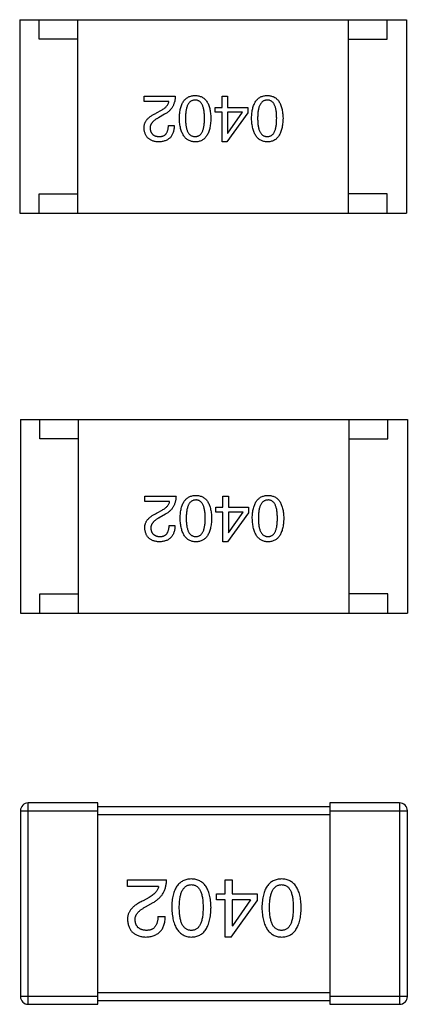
# Model space of a CAD drawing. Header units: millimetres. Extents: x 170 to 326, y 157 to 284.
# Tile 101 of 117: x 282.11 to 283.11, y 261.02 to 263.56. Entities that reach past the tile are written whole.
import ezdxf

# ---------------------------------------------------------------- set-up
doc = ezdxf.new("R2010")
doc.units = ezdxf.units.MM
doc.header["$LTSCALE"] = 30.734
doc.layers.get('0').update_dxf_attribs({"linetype": 'CONTINUOUS'})

msp = doc.modelspace()

# ---------------------------------------------------------------- linework, layer by layer
at = {"linetype": 'Continuous'}
for p, q in [((282.1056, 263.5591), (282.1056, 263.0591)), ((282.1056, 263.5591), (283.1056, 263.5591)), ((282.1556, 263.5091), (282.1556, 263.5591)), ((282.2556, 263.0591), (282.2556, 263.5591)), ((282.9556, 263.0591), (282.9556, 263.5591)), ((283.0556, 263.5091), (283.0556, 263.5591)), ((283.1056, 263.5591), (283.1056, 263.0591)), ((282.2556, 263.5091), (282.1556, 263.5091)), ((282.9556, 263.5091), (283.0556, 263.5091)), ((282.4271, 263.3476), (282.4271, 263.3614)), ((282.4271, 263.3614), (282.5077, 263.3614)), ((282.4913, 263.3476), (282.4271, 263.3476)), ((282.6287, 263.3326), (282.6287, 263.3614)), ((282.6287, 263.3614), (282.6431, 263.3614)), ((282.6431, 263.3614), (282.6431, 263.3326)), ((282.4592, 263.3181), (282.4717, 263.3253)), ((282.4802, 263.3149), (282.4644, 263.3057)), ((282.611, 263.3201), (282.611, 263.3326)), ((282.611, 263.3326), (282.6287, 263.3326)), ((282.6287, 263.3201), (282.611, 263.3201)), ((282.6287, 263.2434), (282.6287, 263.3201)), ((282.6949, 263.3181), (282.6411, 263.2434)), ((282.6431, 263.3326), (282.6949, 263.3326)), ((282.6431, 263.3201), (282.6431, 263.2663)), ((282.6811, 263.3201), (282.6431, 263.3201)), ((282.6437, 263.2663), (282.6811, 263.3201)), ((282.6949, 263.3326), (282.6949, 263.3181)), ((282.49, 263.286), (282.5051, 263.286)), ((282.6431, 263.2663), (282.6437, 263.2663)), ((282.6411, 263.2434), (282.6287, 263.2434)), ((282.1556, 263.0591), (282.1556, 263.1091)), ((282.1556, 263.1091), (282.2556, 263.1091)), ((283.0556, 263.1091), (282.9556, 263.1091)), ((283.0556, 263.0591), (283.0556, 263.1091)), ((282.1056, 263.0591), (283.1056, 263.0591)), ((282.1075, 262.5262), (282.1075, 262.0262)), ((282.1075, 262.5262), (283.1075, 262.5262)), ((282.1575, 262.4762), (282.1575, 262.5262)), ((282.2575, 262.0262), (282.2575, 262.5262)), ((282.9575, 262.0262), (282.9575, 262.5262)), ((283.0575, 262.4762), (283.0575, 262.5262)), ((283.1075, 262.5262), (283.1075, 262.0262)), ((282.2575, 262.4762), (282.1575, 262.4762)), ((282.9575, 262.4762), (283.0575, 262.4762)), ((282.429, 262.3148), (282.429, 262.3285)), ((282.429, 262.3285), (282.5096, 262.3285)), ((282.6306, 262.2997), (282.6306, 262.3285)), ((282.6306, 262.3285), (282.645, 262.3285)), ((282.645, 262.3285), (282.645, 262.2997)), ((282.4932, 262.3148), (282.429, 262.3148)), ((282.6129, 262.2872), (282.6129, 262.2997)), ((282.6129, 262.2997), (282.6306, 262.2997)), ((282.645, 262.2997), (282.6968, 262.2997)), ((282.6968, 262.2997), (282.6968, 262.2853)), ((282.4611, 262.2853), (282.4735, 262.2925)), ((282.4821, 262.282), (282.4663, 262.2728)), ((282.6306, 262.2872), (282.6129, 262.2872)), ((282.6306, 262.2105), (282.6306, 262.2872)), ((282.6968, 262.2853), (282.643, 262.2105)), ((282.645, 262.2872), (282.645, 262.2335)), ((282.683, 262.2872), (282.645, 262.2872)), ((282.6456, 262.2335), (282.683, 262.2872)), ((282.4919, 262.2531), (282.507, 262.2531)), ((282.645, 262.2335), (282.6456, 262.2335)), ((282.643, 262.2105), (282.6306, 262.2105)), ((282.1575, 262.0262), (282.1575, 262.0762)), ((282.1575, 262.0762), (282.2575, 262.0762)), ((283.0575, 262.0762), (282.9575, 262.0762)), ((283.0575, 262.0262), (283.0575, 262.0762)), ((282.1075, 262.0262), (283.1075, 262.0262)), ((282.1275, 261.0162), (282.1275, 261.5362)), ((282.3075, 261.5362), (282.1275, 261.5362)), ((282.3075, 261.0162), (282.3075, 261.5362)), ((282.9075, 261.5362), (282.9075, 261.0162)), ((283.0875, 261.5362), (282.9075, 261.5362)), ((283.0875, 261.5362), (283.0875, 261.0162)), ((282.1075, 261.5162), (282.1075, 261.0362)), ((282.1075, 261.5162), (282.3075, 261.5162)), ((282.9075, 261.5262), (282.3075, 261.5262)), ((282.3075, 261.5062), (282.9075, 261.5062)), ((282.9075, 261.5162), (283.1075, 261.5162)), ((283.1075, 261.0362), (283.1075, 261.5162)), ((282.3843, 261.3203), (282.3843, 261.3375)), ((282.3843, 261.3375), (282.4851, 261.3375)), ((282.6363, 261.3014), (282.6363, 261.3375)), ((282.6363, 261.3375), (282.6544, 261.3375)), ((282.6544, 261.3375), (282.6544, 261.3014)), ((282.4647, 261.3203), (282.3843, 261.3203)), ((282.4401, 261.2924), (282.4245, 261.2834)), ((282.431, 261.2678), (282.4507, 261.2793)), ((282.6142, 261.2858), (282.6142, 261.3014)), ((282.6142, 261.3014), (282.6363, 261.3014)), ((282.6363, 261.2858), (282.6142, 261.2858)), ((282.6363, 261.1899), (282.6363, 261.2858)), ((282.6519, 261.1899), (282.7191, 261.2834)), ((282.6544, 261.3014), (282.7191, 261.3014)), ((282.6544, 261.2858), (282.6544, 261.2186)), ((282.7019, 261.2858), (282.6544, 261.2858)), ((282.7019, 261.2858), (282.6552, 261.2186)), ((282.7191, 261.3014), (282.7191, 261.2834)), ((282.463, 261.2432), (282.4819, 261.2432)), ((282.6544, 261.2186), (282.6552, 261.2186)), ((282.6519, 261.1899), (282.6363, 261.1899)), ((282.3075, 261.0362), (282.1075, 261.0362)), ((282.9075, 261.0462), (282.3075, 261.0462)), ((282.3075, 261.0262), (282.9075, 261.0262)), ((283.1075, 261.0362), (282.9075, 261.0362)), ((282.1275, 261.0162), (282.3075, 261.0162)), ((282.9075, 261.0162), (283.0875, 261.0162))]:
    msp.add_line(p, q, dxfattribs=at)
for centre, start, end in [((282.1275, 261.5162), 90, 180), ((283.0875, 261.5162), 0, 90), ((282.1275, 261.0362), 180, 270), ((283.0875, 261.0362), 270, 0)]:
    msp.add_arc(centre, 0.02, start, end, dxfattribs=at)
for points, knots in [([(282.5184, 263.3044), (282.5184, 263.3067), (282.5186, 263.3113), (282.5192, 263.3179), (282.5201, 263.3241), (282.5213, 263.3298), (282.5228, 263.3351), (282.5246, 263.34), (282.5267, 263.3443), (282.5291, 263.3483), (282.5318, 263.3518), (282.5348, 263.3548), (282.5381, 263.3574), (282.5417, 263.3595), (282.5456, 263.3612), (282.5498, 263.3624), (282.5543, 263.3632), (282.5574, 263.3633), (282.559, 263.3634)], [0, 0, 0, 0, 0.08769, 0.170218, 0.24749, 0.319818, 0.387758, 0.451391, 0.511445, 0.568185, 0.622681, 0.67526, 0.726746, 0.778428, 0.830764, 0.884397, 0.940866, 1, 1, 1, 1]), ([(282.559, 263.3634), (282.5606, 263.3633), (282.5637, 263.3632), (282.5682, 263.3624), (282.5724, 263.3612), (282.5763, 263.3595), (282.5799, 263.3574), (282.5833, 263.3548), (282.5863, 263.3518), (282.5889, 263.3483), (282.5914, 263.3444), (282.5934, 263.3399), (282.5952, 263.3351), (282.5967, 263.3298), (282.5979, 263.3241), (282.5988, 263.3179), (282.5994, 263.3113), (282.5996, 263.3067), (282.5997, 263.3044)], [0, 0, 0, 0, 0.059135, 0.115606, 0.169241, 0.221578, 0.273261, 0.324749, 0.377329, 0.431642, 0.488541, 0.548597, 0.612232, 0.680174, 0.752504, 0.829777, 0.912307, 1, 1, 1, 1]), ([(282.7049, 263.3044), (282.705, 263.3067), (282.7051, 263.3113), (282.7057, 263.3179), (282.7066, 263.3241), (282.7078, 263.3298), (282.7093, 263.3351), (282.7111, 263.34), (282.7132, 263.3443), (282.7156, 263.3483), (282.7183, 263.3518), (282.7213, 263.3548), (282.7246, 263.3574), (282.7282, 263.3595), (282.7321, 263.3612), (282.7363, 263.3624), (282.7408, 263.3632), (282.7439, 263.3633), (282.7455, 263.3634)], [0, 0, 0, 0, 0.08769, 0.170218, 0.24749, 0.319818, 0.387758, 0.451391, 0.511445, 0.568185, 0.622681, 0.67526, 0.726746, 0.778428, 0.830764, 0.884397, 0.940866, 1, 1, 1, 1]), ([(282.7455, 263.3634), (282.7471, 263.3633), (282.7502, 263.3632), (282.7547, 263.3624), (282.7589, 263.3612), (282.7628, 263.3595), (282.7665, 263.3574), (282.7698, 263.3548), (282.7728, 263.3518), (282.7755, 263.3483), (282.7779, 263.3444), (282.7799, 263.3399), (282.7818, 263.3351), (282.7832, 263.3298), (282.7845, 263.3241), (282.7853, 263.3179), (282.7859, 263.3113), (282.7861, 263.3067), (282.7862, 263.3044)], [0, 0, 0, 0, 0.059135, 0.115606, 0.169241, 0.221578, 0.273261, 0.324749, 0.377329, 0.431642, 0.488541, 0.548597, 0.612232, 0.680174, 0.752504, 0.829777, 0.912307, 1, 1, 1, 1]), ([(282.4717, 263.3253), (282.4731, 263.3262), (282.4758, 263.3277), (282.4795, 263.3303), (282.4827, 263.333), (282.4854, 263.3357), (282.4877, 263.3386), (282.4894, 263.3415), (282.4907, 263.3445), (282.4911, 263.3466), (282.4913, 263.3476)], [0, 0, 0, 0, 0.158292, 0.304606, 0.440272, 0.565336, 0.681745, 0.791834, 0.896966, 1, 1, 1, 1]), ([(282.5077, 263.3614), (282.5077, 263.3601), (282.5076, 263.3575), (282.5072, 263.3537), (282.5066, 263.35), (282.5058, 263.3465), (282.5048, 263.3431), (282.5036, 263.3398), (282.5022, 263.3367), (282.5005, 263.3337), (282.4987, 263.3308), (282.4967, 263.3281), (282.4944, 263.3256), (282.492, 263.3231), (282.4894, 263.3208), (282.4865, 263.3187), (282.4834, 263.3167), (282.4813, 263.3155), (282.4802, 263.3149)], [0, 0, 0, 0, 0.069512, 0.136307, 0.201431, 0.265186, 0.327322, 0.388242, 0.448098, 0.507757, 0.566952, 0.626243, 0.686026, 0.745963, 0.807549, 0.869906, 0.934172, 1, 1, 1, 1]), ([(282.559, 263.3516), (282.558, 263.3515), (282.556, 263.3514), (282.5532, 263.3508), (282.5505, 263.3498), (282.5481, 263.3484), (282.5458, 263.3467), (282.5438, 263.3446), (282.5419, 263.3422), (282.5402, 263.3394), (282.5388, 263.3363), (282.5375, 263.3328), (282.5364, 263.3289), (282.5356, 263.3247), (282.5349, 263.3201), (282.5344, 263.3152), (282.5341, 263.3099), (282.5341, 263.3062), (282.5341, 263.3044)], [0, 0, 0, 0, 0.050879, 0.099377, 0.146973, 0.193618, 0.240619, 0.289461, 0.34047, 0.395283, 0.453059, 0.515633, 0.582666, 0.655287, 0.732971, 0.815933, 0.905166, 1, 1, 1, 1]), ([(282.5833, 263.3044), (282.5833, 263.3063), (282.5832, 263.31), (282.5829, 263.3153), (282.5825, 263.3203), (282.5818, 263.3249), (282.5809, 263.3292), (282.58, 263.3331), (282.5787, 263.3366), (282.5773, 263.3397), (282.5757, 263.3425), (282.5739, 263.3449), (282.5719, 263.347), (282.5697, 263.3486), (282.5673, 263.35), (282.5647, 263.3509), (282.5619, 263.3515), (282.56, 263.3515), (282.559, 263.3516)], [0, 0, 0, 0, 0.096457, 0.187288, 0.27178, 0.350132, 0.423455, 0.491343, 0.554037, 0.612253, 0.666313, 0.717038, 0.764921, 0.811214, 0.856775, 0.902988, 0.950234, 1, 1, 1, 1]), ([(282.7455, 263.3516), (282.7445, 263.3515), (282.7426, 263.3514), (282.7397, 263.3508), (282.737, 263.3498), (282.7346, 263.3484), (282.7323, 263.3467), (282.7303, 263.3446), (282.7284, 263.3422), (282.7268, 263.3394), (282.7253, 263.3363), (282.724, 263.3328), (282.723, 263.3289), (282.7221, 263.3247), (282.7214, 263.3201), (282.721, 263.3152), (282.7207, 263.3099), (282.7206, 263.3062), (282.7206, 263.3044)], [0, 0, 0, 0, 0.050879, 0.099377, 0.146973, 0.193618, 0.240619, 0.289461, 0.34047, 0.395283, 0.453059, 0.515633, 0.582666, 0.655287, 0.732971, 0.815933, 0.905166, 1, 1, 1, 1]), ([(282.7698, 263.3044), (282.7698, 263.3063), (282.7697, 263.31), (282.7694, 263.3153), (282.769, 263.3203), (282.7684, 263.3249), (282.7675, 263.3292), (282.7665, 263.3331), (282.7652, 263.3366), (282.7638, 263.3397), (282.7622, 263.3425), (282.7604, 263.3449), (282.7584, 263.347), (282.7562, 263.3486), (282.7538, 263.35), (282.7512, 263.3509), (282.7484, 263.3515), (282.7465, 263.3515), (282.7455, 263.3516)], [0, 0, 0, 0, 0.096457, 0.187288, 0.27178, 0.350132, 0.423455, 0.491343, 0.554037, 0.612253, 0.666313, 0.717038, 0.764921, 0.811214, 0.856775, 0.902988, 0.950234, 1, 1, 1, 1]), ([(282.4271, 263.2788), (282.427, 263.2798), (282.427, 263.2818), (282.4272, 263.2847), (282.4277, 263.2876), (282.4285, 263.2904), (282.4296, 263.2931), (282.4309, 263.2957), (282.4325, 263.2983), (282.4344, 263.3008), (282.4366, 263.3032), (282.439, 263.3056), (282.4417, 263.3079), (282.4447, 263.3101), (282.4479, 263.3122), (282.4514, 263.3143), (282.4552, 263.3163), (282.4578, 263.3175), (282.4592, 263.3181)], [0, 0, 0, 0, 0.055083, 0.109453, 0.162685, 0.21614, 0.26961, 0.324284, 0.380202, 0.437433, 0.497084, 0.559152, 0.624288, 0.692446, 0.763862, 0.838743, 0.917269, 1, 1, 1, 1]), ([(282.4644, 263.3057), (282.4635, 263.3052), (282.4617, 263.3042), (282.4591, 263.3027), (282.4567, 263.3011), (282.4545, 263.2996), (282.4525, 263.2979), (282.4506, 263.2963), (282.449, 263.2946), (282.4476, 263.2929), (282.4463, 263.2912), (282.4452, 263.2894), (282.4443, 263.2876), (282.4436, 263.2858), (282.4431, 263.2839), (282.4428, 263.282), (282.4427, 263.2801), (282.4428, 263.2788), (282.4428, 263.2781)], [0, 0, 0, 0, 0.084365, 0.165386, 0.24176, 0.314729, 0.38433, 0.449952, 0.513164, 0.5734, 0.630824, 0.68644, 0.740136, 0.792605, 0.844515, 0.896112, 0.947763, 1, 1, 1, 1]), ([(282.5051, 263.286), (282.505, 263.2843), (282.5049, 263.2811), (282.5044, 263.2764), (282.5035, 263.272), (282.5024, 263.2679), (282.5009, 263.2641), (282.4992, 263.2606), (282.4971, 263.2575), (282.4947, 263.2546), (282.492, 263.2521), (282.4889, 263.2499), (282.4856, 263.248), (282.4819, 263.2465), (282.478, 263.2452), (282.4738, 263.2443), (282.4692, 263.2436), (282.4661, 263.2435), (282.4644, 263.2434)], [0, 0, 0, 0, 0.074935, 0.145873, 0.212498, 0.27598, 0.33603, 0.394042, 0.450372, 0.505546, 0.560812, 0.616481, 0.673265, 0.732328, 0.7938, 0.858943, 0.92718, 1, 1, 1, 1]), ([(282.4664, 263.2571), (282.4673, 263.2572), (282.4691, 263.2572), (282.4718, 263.2576), (282.4742, 263.2581), (282.4765, 263.2589), (282.4786, 263.2599), (282.4805, 263.2612), (282.4823, 263.2626), (282.4838, 263.2644), (282.4852, 263.2663), (282.4865, 263.2684), (282.4875, 263.2708), (282.4883, 263.2734), (282.489, 263.2762), (282.4895, 263.2793), (282.4899, 263.2826), (282.49, 263.2848), (282.49, 263.286)], [0, 0, 0, 0, 0.065945, 0.127767, 0.186553, 0.242898, 0.297728, 0.351599, 0.404854, 0.459191, 0.515338, 0.573322, 0.634405, 0.698538, 0.767039, 0.84022, 0.917406, 1, 1, 1, 1]), ([(282.559, 263.2434), (282.5574, 263.2435), (282.5544, 263.2437), (282.5499, 263.2445), (282.5458, 263.2458), (282.5419, 263.2476), (282.5384, 263.2498), (282.5351, 263.2525), (282.5321, 263.2557), (282.5294, 263.2593), (282.527, 263.2634), (282.5249, 263.2679), (282.5231, 263.2729), (282.5215, 263.2783), (282.5203, 263.2842), (282.5193, 263.2905), (282.5187, 263.2973), (282.5185, 263.3019), (282.5184, 263.3044)], [0, 0, 0, 0, 0.057415, 0.112361, 0.16496, 0.216437, 0.267441, 0.318839, 0.371478, 0.426325, 0.483626, 0.544235, 0.608673, 0.677374, 0.750405, 0.828394, 0.911525, 1, 1, 1, 1]), ([(282.5341, 263.3044), (282.5341, 263.3025), (282.5341, 263.2988), (282.5344, 263.2934), (282.5349, 263.2884), (282.5356, 263.2838), (282.5365, 263.2795), (282.5375, 263.2757), (282.5388, 263.2721), (282.5402, 263.269), (282.5419, 263.2662), (282.5437, 263.2638), (282.5458, 263.2617), (282.5481, 263.26), (282.5505, 263.2587), (282.5532, 263.2578), (282.556, 263.2573), (282.558, 263.2572), (282.559, 263.2571)], [0, 0, 0, 0, 0.095719, 0.185854, 0.269738, 0.347952, 0.420315, 0.487894, 0.550245, 0.608186, 0.662454, 0.713283, 0.761375, 0.808209, 0.854301, 0.901312, 0.949396, 1, 1, 1, 1]), ([(282.559, 263.2571), (282.56, 263.2572), (282.5619, 263.2573), (282.5647, 263.2578), (282.5673, 263.2587), (282.5697, 263.26), (282.5719, 263.2617), (282.5739, 263.2638), (282.5757, 263.2662), (282.5773, 263.269), (282.5787, 263.2721), (282.58, 263.2757), (282.5809, 263.2796), (282.5818, 263.2838), (282.5825, 263.2884), (282.5829, 263.2934), (282.5832, 263.2988), (282.5833, 263.3025), (282.5833, 263.3044)], [0, 0, 0, 0, 0.049764, 0.097007, 0.143217, 0.188577, 0.235116, 0.282997, 0.333719, 0.387776, 0.445989, 0.508679, 0.576563, 0.649481, 0.728235, 0.812722, 0.903548, 1, 1, 1, 1]), ([(282.5997, 263.3044), (282.5996, 263.3019), (282.5994, 263.2972), (282.5988, 263.2903), (282.5979, 263.284), (282.5967, 263.278), (282.5952, 263.2726), (282.5934, 263.2676), (282.5914, 263.263), (282.5889, 263.259), (282.5863, 263.2554), (282.5833, 263.2522), (282.58, 263.2495), (282.5763, 263.2473), (282.5724, 263.2456), (282.5682, 263.2444), (282.5637, 263.2436), (282.5606, 263.2434), (282.559, 263.2434)], [0, 0, 0, 0, 0.088823, 0.172287, 0.250296, 0.323438, 0.392244, 0.456221, 0.516635, 0.573871, 0.628, 0.680335, 0.731489, 0.782557, 0.834044, 0.886738, 0.942089, 1, 1, 1, 1]), ([(282.7455, 263.2434), (282.744, 263.2435), (282.7409, 263.2437), (282.7365, 263.2445), (282.7323, 263.2458), (282.7284, 263.2476), (282.7249, 263.2498), (282.7216, 263.2525), (282.7186, 263.2557), (282.7159, 263.2593), (282.7135, 263.2634), (282.7114, 263.2679), (282.7096, 263.2729), (282.7081, 263.2783), (282.7068, 263.2842), (282.7059, 263.2905), (282.7052, 263.2973), (282.705, 263.3019), (282.7049, 263.3044)], [0, 0, 0, 0, 0.057415, 0.112361, 0.16496, 0.216437, 0.267441, 0.318839, 0.371478, 0.426325, 0.483626, 0.544235, 0.608673, 0.677374, 0.750405, 0.828394, 0.911525, 1, 1, 1, 1]), ([(282.7206, 263.3044), (282.7206, 263.3025), (282.7207, 263.2988), (282.721, 263.2934), (282.7214, 263.2884), (282.7221, 263.2838), (282.723, 263.2795), (282.724, 263.2757), (282.7253, 263.2721), (282.7267, 263.269), (282.7284, 263.2662), (282.7303, 263.2638), (282.7323, 263.2617), (282.7346, 263.26), (282.737, 263.2587), (282.7397, 263.2578), (282.7426, 263.2573), (282.7445, 263.2572), (282.7455, 263.2571)], [0, 0, 0, 0, 0.095719, 0.185854, 0.269738, 0.347952, 0.420315, 0.487894, 0.550245, 0.608186, 0.662454, 0.713283, 0.761375, 0.808209, 0.854301, 0.901312, 0.949396, 1, 1, 1, 1]), ([(282.7455, 263.2571), (282.7465, 263.2572), (282.7484, 263.2573), (282.7512, 263.2578), (282.7538, 263.2587), (282.7562, 263.26), (282.7584, 263.2617), (282.7604, 263.2638), (282.7622, 263.2662), (282.7638, 263.269), (282.7652, 263.2721), (282.7665, 263.2757), (282.7675, 263.2796), (282.7684, 263.2838), (282.769, 263.2884), (282.7694, 263.2934), (282.7697, 263.2988), (282.7698, 263.3025), (282.7698, 263.3044)], [0, 0, 0, 0, 0.049764, 0.097007, 0.143217, 0.188577, 0.235116, 0.282997, 0.333719, 0.387776, 0.445989, 0.508679, 0.576563, 0.649481, 0.728235, 0.812722, 0.903548, 1, 1, 1, 1]), ([(282.7862, 263.3044), (282.7861, 263.3019), (282.7859, 263.2972), (282.7853, 263.2903), (282.7845, 263.284), (282.7832, 263.278), (282.7818, 263.2726), (282.7799, 263.2676), (282.7779, 263.263), (282.7755, 263.259), (282.7728, 263.2554), (282.7698, 263.2522), (282.7665, 263.2495), (282.7629, 263.2473), (282.7589, 263.2456), (282.7547, 263.2444), (282.7502, 263.2436), (282.7471, 263.2434), (282.7455, 263.2434)], [0, 0, 0, 0, 0.088823, 0.172287, 0.250296, 0.323438, 0.392244, 0.456221, 0.516635, 0.573871, 0.628, 0.680335, 0.731489, 0.782557, 0.834044, 0.886738, 0.942089, 1, 1, 1, 1]), ([(282.4644, 263.2434), (282.463, 263.2435), (282.4602, 263.2437), (282.4562, 263.2443), (282.4524, 263.2452), (282.4489, 263.2462), (282.4456, 263.2476), (282.4426, 263.2492), (282.4398, 263.2511), (282.4373, 263.2532), (282.4351, 263.2555), (282.4332, 263.2581), (282.4315, 263.261), (282.4301, 263.264), (282.4289, 263.2674), (282.428, 263.271), (282.4274, 263.2748), (282.4272, 263.2774), (282.4271, 263.2788)], [0, 0, 0, 0, 0.074847, 0.14558, 0.212628, 0.276599, 0.337792, 0.396608, 0.453638, 0.509854, 0.565589, 0.621545, 0.678777, 0.737222, 0.798388, 0.862259, 0.929312, 1, 1, 1, 1]), ([(282.4428, 263.2781), (282.4429, 263.2773), (282.443, 263.2757), (282.4434, 263.2734), (282.444, 263.2712), (282.4447, 263.2692), (282.4456, 263.2673), (282.4467, 263.2656), (282.448, 263.2641), (282.4493, 263.2627), (282.4509, 263.2615), (282.4526, 263.2604), (282.4545, 263.2594), (282.4566, 263.2586), (282.4588, 263.2581), (282.4612, 263.2576), (282.4638, 263.2573), (282.4655, 263.2572), (282.4664, 263.2571)], [0, 0, 0, 0, 0.069456, 0.136175, 0.198596, 0.258993, 0.316838, 0.37342, 0.428889, 0.48454, 0.540119, 0.597644, 0.65702, 0.718534, 0.783117, 0.851564, 0.923888, 1, 1, 1, 1]), ([(282.5096, 262.3285), (282.5096, 262.3272), (282.5095, 262.3246), (282.5091, 262.3208), (282.5085, 262.3171), (282.5077, 262.3136), (282.5067, 262.3102), (282.5055, 262.3069), (282.5041, 262.3038), (282.5024, 262.3008), (282.5006, 262.298), (282.4986, 262.2953), (282.4963, 262.2927), (282.4939, 262.2903), (282.4912, 262.288), (282.4884, 262.2858), (282.4853, 262.2838), (282.4832, 262.2826), (282.4821, 262.282)], [0, 0, 0, 0, 0.069512, 0.136307, 0.201431, 0.265186, 0.327322, 0.388242, 0.448098, 0.507757, 0.566952, 0.626243, 0.686026, 0.745963, 0.807549, 0.869906, 0.934172, 1, 1, 1, 1]), ([(282.5202, 262.2715), (282.5203, 262.2738), (282.5205, 262.2784), (282.5211, 262.2851), (282.522, 262.2912), (282.5232, 262.297), (282.5247, 262.3022), (282.5265, 262.3071), (282.5286, 262.3115), (282.5309, 262.3154), (282.5337, 262.3189), (282.5367, 262.322), (282.54, 262.3245), (282.5436, 262.3267), (282.5475, 262.3283), (282.5517, 262.3295), (282.5562, 262.3303), (282.5593, 262.3304), (282.5609, 262.3305)], [0, 0, 0, 0, 0.08769, 0.170218, 0.24749, 0.319818, 0.387758, 0.451391, 0.511445, 0.568185, 0.622681, 0.67526, 0.726746, 0.778428, 0.830764, 0.884397, 0.940866, 1, 1, 1, 1]), ([(282.5609, 262.3305), (282.5625, 262.3304), (282.5656, 262.3303), (282.5701, 262.3295), (282.5743, 262.3283), (282.5782, 262.3267), (282.5818, 262.3245), (282.5851, 262.322), (282.5882, 262.3189), (282.5908, 262.3154), (282.5933, 262.3115), (282.5953, 262.3071), (282.5971, 262.3022), (282.5986, 262.297), (282.5998, 262.2912), (282.6007, 262.2851), (282.6013, 262.2784), (282.6015, 262.2738), (282.6016, 262.2715)], [0, 0, 0, 0, 0.059135, 0.115606, 0.169241, 0.221578, 0.273261, 0.324749, 0.377329, 0.431642, 0.488541, 0.548597, 0.612232, 0.680174, 0.752504, 0.829777, 0.912307, 1, 1, 1, 1]), ([(282.7068, 262.2715), (282.7068, 262.2738), (282.707, 262.2784), (282.7076, 262.2851), (282.7085, 262.2912), (282.7097, 262.297), (282.7112, 262.3022), (282.713, 262.3071), (282.7151, 262.3115), (282.7175, 262.3154), (282.7202, 262.3189), (282.7232, 262.322), (282.7265, 262.3245), (282.7301, 262.3267), (282.734, 262.3283), (282.7382, 262.3295), (282.7427, 262.3303), (282.7458, 262.3304), (282.7474, 262.3305)], [0, 0, 0, 0, 0.08769, 0.170218, 0.24749, 0.319818, 0.387758, 0.451391, 0.511445, 0.568185, 0.622681, 0.67526, 0.726746, 0.778428, 0.830764, 0.884397, 0.940866, 1, 1, 1, 1]), ([(282.7474, 262.3305), (282.749, 262.3304), (282.7521, 262.3303), (282.7566, 262.3295), (282.7608, 262.3283), (282.7647, 262.3267), (282.7684, 262.3245), (282.7717, 262.322), (282.7747, 262.3189), (282.7773, 262.3154), (282.7798, 262.3115), (282.7818, 262.3071), (282.7836, 262.3022), (282.7851, 262.297), (282.7863, 262.2912), (282.7872, 262.2851), (282.7878, 262.2784), (282.788, 262.2738), (282.7881, 262.2715)], [0, 0, 0, 0, 0.059135, 0.115606, 0.169241, 0.221578, 0.273261, 0.324749, 0.377329, 0.431642, 0.488541, 0.548597, 0.612232, 0.680174, 0.752504, 0.829777, 0.912307, 1, 1, 1, 1]), ([(282.4735, 262.2925), (282.4749, 262.2933), (282.4777, 262.2949), (282.4814, 262.2974), (282.4846, 262.3001), (282.4873, 262.3029), (282.4896, 262.3057), (282.4913, 262.3086), (282.4926, 262.3116), (282.493, 262.3137), (282.4932, 262.3148)], [0, 0, 0, 0, 0.158292, 0.304606, 0.440272, 0.565336, 0.681745, 0.791834, 0.896966, 1, 1, 1, 1]), ([(282.5609, 262.3187), (282.5599, 262.3186), (282.5579, 262.3185), (282.5551, 262.3179), (282.5524, 262.3169), (282.55, 262.3155), (282.5477, 262.3139), (282.5457, 262.3118), (282.5438, 262.3093), (282.5421, 262.3065), (282.5407, 262.3034), (282.5394, 262.2999), (282.5383, 262.296), (282.5375, 262.2918), (282.5368, 262.2872), (282.5363, 262.2823), (282.536, 262.277), (282.536, 262.2734), (282.536, 262.2715)], [0, 0, 0, 0, 0.050879, 0.099377, 0.146973, 0.193618, 0.240619, 0.289461, 0.34047, 0.395283, 0.453059, 0.515633, 0.582666, 0.655287, 0.732971, 0.815933, 0.905166, 1, 1, 1, 1]), ([(282.5852, 262.2715), (282.5851, 262.2734), (282.5851, 262.2771), (282.5848, 262.2824), (282.5844, 262.2874), (282.5837, 262.292), (282.5828, 262.2963), (282.5819, 262.3002), (282.5806, 262.3037), (282.5792, 262.3069), (282.5776, 262.3096), (282.5758, 262.3121), (282.5738, 262.3141), (282.5716, 262.3158), (282.5692, 262.3171), (282.5666, 262.318), (282.5638, 262.3186), (282.5619, 262.3187), (282.5609, 262.3187)], [0, 0, 0, 0, 0.096457, 0.187288, 0.27178, 0.350132, 0.423455, 0.491343, 0.554037, 0.612253, 0.666313, 0.717038, 0.764921, 0.811214, 0.856775, 0.902988, 0.950234, 1, 1, 1, 1]), ([(282.7474, 262.3187), (282.7464, 262.3186), (282.7445, 262.3185), (282.7416, 262.3179), (282.7389, 262.3169), (282.7365, 262.3155), (282.7342, 262.3139), (282.7322, 262.3118), (282.7303, 262.3093), (282.7286, 262.3065), (282.7272, 262.3034), (282.7259, 262.2999), (282.7249, 262.296), (282.724, 262.2918), (282.7233, 262.2872), (282.7228, 262.2823), (282.7226, 262.277), (282.7225, 262.2734), (282.7225, 262.2715)], [0, 0, 0, 0, 0.050879, 0.099377, 0.146973, 0.193618, 0.240619, 0.289461, 0.34047, 0.395283, 0.453059, 0.515633, 0.582666, 0.655287, 0.732971, 0.815933, 0.905166, 1, 1, 1, 1]), ([(282.7717, 262.2715), (282.7717, 262.2734), (282.7716, 262.2771), (282.7713, 262.2824), (282.7709, 262.2874), (282.7702, 262.292), (282.7694, 262.2963), (282.7684, 262.3002), (282.7671, 262.3037), (282.7657, 262.3069), (282.7641, 262.3096), (282.7623, 262.3121), (282.7603, 262.3141), (282.7581, 262.3158), (282.7557, 262.3171), (282.7531, 262.318), (282.7503, 262.3186), (282.7484, 262.3187), (282.7474, 262.3187)], [0, 0, 0, 0, 0.096457, 0.187288, 0.27178, 0.350132, 0.423455, 0.491343, 0.554037, 0.612253, 0.666313, 0.717038, 0.764921, 0.811214, 0.856775, 0.902988, 0.950234, 1, 1, 1, 1]), ([(282.429, 262.2459), (282.4289, 262.2469), (282.4289, 262.2489), (282.4291, 262.2518), (282.4296, 262.2547), (282.4304, 262.2575), (282.4315, 262.2602), (282.4328, 262.2629), (282.4344, 262.2654), (282.4363, 262.2679), (282.4385, 262.2704), (282.4409, 262.2727), (282.4436, 262.275), (282.4466, 262.2772), (282.4498, 262.2794), (282.4533, 262.2814), (282.4571, 262.2834), (282.4597, 262.2846), (282.4611, 262.2853)], [0, 0, 0, 0, 0.055083, 0.109453, 0.162685, 0.21614, 0.26961, 0.324284, 0.380202, 0.437433, 0.497084, 0.559152, 0.624288, 0.692446, 0.763862, 0.838743, 0.917269, 1, 1, 1, 1]), ([(282.4663, 262.2728), (282.4654, 262.2723), (282.4636, 262.2714), (282.461, 262.2698), (282.4586, 262.2683), (282.4564, 262.2667), (282.4544, 262.2651), (282.4525, 262.2634), (282.4509, 262.2618), (282.4495, 262.26), (282.4482, 262.2583), (282.4471, 262.2565), (282.4462, 262.2547), (282.4455, 262.2529), (282.445, 262.251), (282.4447, 262.2491), (282.4446, 262.2472), (282.4447, 262.2459), (282.4447, 262.2453)], [0, 0, 0, 0, 0.084365, 0.165386, 0.24176, 0.314729, 0.38433, 0.449952, 0.513164, 0.5734, 0.630824, 0.68644, 0.740136, 0.792605, 0.844515, 0.896112, 0.947763, 1, 1, 1, 1]), ([(282.5609, 262.2105), (282.5593, 262.2106), (282.5563, 262.2108), (282.5518, 262.2116), (282.5477, 262.213), (282.5438, 262.2147), (282.5402, 262.2169), (282.537, 262.2196), (282.534, 262.2228), (282.5313, 262.2264), (282.5289, 262.2305), (282.5268, 262.235), (282.525, 262.24), (282.5234, 262.2454), (282.5222, 262.2513), (282.5212, 262.2576), (282.5206, 262.2644), (282.5204, 262.2691), (282.5202, 262.2715)], [0, 0, 0, 0, 0.057415, 0.112361, 0.16496, 0.216437, 0.267441, 0.318839, 0.371478, 0.426325, 0.483626, 0.544235, 0.608673, 0.677374, 0.750405, 0.828394, 0.911525, 1, 1, 1, 1]), ([(282.536, 262.2715), (282.536, 262.2696), (282.536, 262.2659), (282.5363, 262.2605), (282.5368, 262.2555), (282.5375, 262.2509), (282.5383, 262.2467), (282.5394, 262.2428), (282.5407, 262.2393), (282.5421, 262.2361), (282.5438, 262.2333), (282.5456, 262.2309), (282.5477, 262.2289), (282.5499, 262.2272), (282.5524, 262.2259), (282.5551, 262.2249), (282.5579, 262.2244), (282.5599, 262.2243), (282.5609, 262.2243)], [0, 0, 0, 0, 0.095719, 0.185854, 0.269738, 0.347952, 0.420315, 0.487894, 0.550245, 0.608186, 0.662454, 0.713283, 0.761375, 0.808209, 0.854301, 0.901312, 0.949396, 1, 1, 1, 1]), ([(282.5609, 262.2243), (282.5619, 262.2243), (282.5638, 262.2244), (282.5666, 262.2249), (282.5692, 262.2259), (282.5716, 262.2272), (282.5738, 262.2289), (282.5758, 262.2309), (282.5776, 262.2333), (282.5792, 262.2361), (282.5806, 262.2393), (282.5819, 262.2428), (282.5828, 262.2467), (282.5837, 262.2509), (282.5844, 262.2555), (282.5848, 262.2605), (282.5851, 262.2659), (282.5851, 262.2696), (282.5852, 262.2715)], [0, 0, 0, 0, 0.049764, 0.097007, 0.143217, 0.188577, 0.235116, 0.282997, 0.333719, 0.387776, 0.445989, 0.508679, 0.576563, 0.649481, 0.728235, 0.812722, 0.903548, 1, 1, 1, 1]), ([(282.6016, 262.2715), (282.6015, 262.2691), (282.6013, 262.2643), (282.6007, 262.2575), (282.5998, 262.2511), (282.5986, 262.2452), (282.5971, 262.2397), (282.5953, 262.2347), (282.5932, 262.2302), (282.5908, 262.2261), (282.5882, 262.2225), (282.5852, 262.2194), (282.5818, 262.2167), (282.5782, 262.2145), (282.5743, 262.2128), (282.5701, 262.2115), (282.5656, 262.2107), (282.5625, 262.2106), (282.5609, 262.2105)], [0, 0, 0, 0, 0.088823, 0.172287, 0.250296, 0.323438, 0.392244, 0.456221, 0.516635, 0.573871, 0.628, 0.680335, 0.731489, 0.782557, 0.834044, 0.886738, 0.942089, 1, 1, 1, 1]), ([(282.7474, 262.2105), (282.7459, 262.2106), (282.7428, 262.2108), (282.7384, 262.2116), (282.7342, 262.213), (282.7303, 262.2147), (282.7268, 262.2169), (282.7235, 262.2196), (282.7205, 262.2228), (282.7178, 262.2264), (282.7154, 262.2305), (282.7133, 262.235), (282.7115, 262.24), (282.71, 262.2454), (282.7087, 262.2513), (282.7078, 262.2576), (282.7071, 262.2644), (282.7069, 262.2691), (282.7068, 262.2715)], [0, 0, 0, 0, 0.057415, 0.112361, 0.16496, 0.216437, 0.267441, 0.318839, 0.371478, 0.426325, 0.483626, 0.544235, 0.608673, 0.677374, 0.750405, 0.828394, 0.911525, 1, 1, 1, 1]), ([(282.7225, 262.2715), (282.7225, 262.2696), (282.7226, 262.2659), (282.7228, 262.2605), (282.7233, 262.2555), (282.724, 262.2509), (282.7249, 262.2467), (282.7259, 262.2428), (282.7272, 262.2393), (282.7286, 262.2361), (282.7303, 262.2333), (282.7322, 262.2309), (282.7342, 262.2289), (282.7365, 262.2272), (282.7389, 262.2259), (282.7416, 262.2249), (282.7445, 262.2244), (282.7464, 262.2243), (282.7474, 262.2243)], [0, 0, 0, 0, 0.095719, 0.185854, 0.269738, 0.347952, 0.420315, 0.487894, 0.550245, 0.608186, 0.662454, 0.713283, 0.761375, 0.808209, 0.854301, 0.901312, 0.949396, 1, 1, 1, 1]), ([(282.7474, 262.2243), (282.7484, 262.2243), (282.7503, 262.2244), (282.7531, 262.2249), (282.7557, 262.2259), (282.7581, 262.2272), (282.7603, 262.2289), (282.7623, 262.2309), (282.7641, 262.2333), (282.7657, 262.2361), (282.7671, 262.2393), (282.7684, 262.2428), (282.7694, 262.2467), (282.7703, 262.2509), (282.7709, 262.2555), (282.7713, 262.2605), (282.7716, 262.2659), (282.7717, 262.2696), (282.7717, 262.2715)], [0, 0, 0, 0, 0.049764, 0.097007, 0.143217, 0.188577, 0.235116, 0.282997, 0.333719, 0.387776, 0.445989, 0.508679, 0.576563, 0.649481, 0.728235, 0.812722, 0.903548, 1, 1, 1, 1]), ([(282.7881, 262.2715), (282.788, 262.2691), (282.7878, 262.2643), (282.7872, 262.2575), (282.7863, 262.2511), (282.7851, 262.2452), (282.7837, 262.2397), (282.7818, 262.2347), (282.7798, 262.2302), (282.7774, 262.2261), (282.7747, 262.2225), (282.7717, 262.2194), (282.7684, 262.2167), (282.7648, 262.2145), (282.7608, 262.2128), (282.7566, 262.2115), (282.7521, 262.2107), (282.749, 262.2106), (282.7474, 262.2105)], [0, 0, 0, 0, 0.088823, 0.172287, 0.250296, 0.323438, 0.392244, 0.456221, 0.516635, 0.573871, 0.628, 0.680335, 0.731489, 0.782557, 0.834044, 0.886738, 0.942089, 1, 1, 1, 1]), ([(282.4663, 262.2105), (282.4649, 262.2106), (282.4621, 262.2108), (282.4581, 262.2114), (282.4543, 262.2123), (282.4507, 262.2134), (282.4475, 262.2147), (282.4445, 262.2163), (282.4417, 262.2182), (282.4392, 262.2203), (282.437, 262.2226), (282.4351, 262.2252), (282.4334, 262.2281), (282.432, 262.2312), (282.4308, 262.2345), (282.4299, 262.2381), (282.4293, 262.2419), (282.4291, 262.2446), (282.429, 262.2459)], [0, 0, 0, 0, 0.074847, 0.14558, 0.212628, 0.276599, 0.337792, 0.396608, 0.453638, 0.509854, 0.565589, 0.621545, 0.678777, 0.737222, 0.798388, 0.862259, 0.929312, 1, 1, 1, 1]), ([(282.4447, 262.2453), (282.4448, 262.2444), (282.4449, 262.2428), (282.4453, 262.2405), (282.4459, 262.2384), (282.4466, 262.2363), (282.4475, 262.2345), (282.4486, 262.2328), (282.4498, 262.2312), (282.4512, 262.2298), (282.4528, 262.2286), (282.4545, 262.2275), (282.4564, 262.2266), (282.4585, 262.2258), (282.4607, 262.2252), (282.4631, 262.2247), (282.4656, 262.2244), (282.4674, 262.2243), (282.4683, 262.2243)], [0, 0, 0, 0, 0.069456, 0.136175, 0.198596, 0.258993, 0.316838, 0.37342, 0.428889, 0.48454, 0.540119, 0.597644, 0.65702, 0.718534, 0.783117, 0.851564, 0.923888, 1, 1, 1, 1]), ([(282.507, 262.2531), (282.5069, 262.2515), (282.5068, 262.2482), (282.5063, 262.2435), (282.5054, 262.2391), (282.5043, 262.235), (282.5028, 262.2312), (282.501, 262.2278), (282.4989, 262.2246), (282.4965, 262.2218), (282.4938, 262.2192), (282.4908, 262.217), (282.4875, 262.2152), (282.4838, 262.2136), (282.4799, 262.2123), (282.4756, 262.2114), (282.4711, 262.2107), (282.468, 262.2106), (282.4663, 262.2105)], [0, 0, 0, 0, 0.074935, 0.145873, 0.212498, 0.27598, 0.33603, 0.394042, 0.450372, 0.505546, 0.560812, 0.616481, 0.673265, 0.732328, 0.7938, 0.858943, 0.92718, 1, 1, 1, 1]), ([(282.4683, 262.2243), (282.4692, 262.2243), (282.471, 262.2243), (282.4737, 262.2247), (282.4761, 262.2252), (282.4784, 262.226), (282.4805, 262.2271), (282.4824, 262.2283), (282.4842, 262.2298), (282.4857, 262.2315), (282.4871, 262.2334), (282.4884, 262.2356), (282.4893, 262.238), (282.4902, 262.2405), (282.4909, 262.2434), (282.4914, 262.2464), (282.4918, 262.2497), (282.4919, 262.252), (282.4919, 262.2531)], [0, 0, 0, 0, 0.065945, 0.127767, 0.186553, 0.242898, 0.297728, 0.351599, 0.404854, 0.459191, 0.515338, 0.573322, 0.634405, 0.698538, 0.767039, 0.84022, 0.917406, 1, 1, 1, 1]), ([(282.4507, 261.2793), (282.4521, 261.28), (282.4548, 261.2816), (282.4586, 261.2841), (282.4622, 261.2868), (282.4655, 261.2896), (282.4686, 261.2927), (282.4713, 261.2959), (282.4739, 261.2993), (282.4762, 261.3028), (282.4782, 261.3066), (282.48, 261.3105), (282.4815, 261.3145), (282.4827, 261.3188), (282.4837, 261.3232), (282.4845, 261.3278), (282.485, 261.3326), (282.4851, 261.3358), (282.4851, 261.3375)], [0, 0, 0, 0, 0.065828, 0.130094, 0.192451, 0.254037, 0.313974, 0.373757, 0.433048, 0.492243, 0.551902, 0.611758, 0.672678, 0.734814, 0.798569, 0.863693, 0.930488, 1, 1, 1, 1]), ([(282.5493, 261.3399), (282.5473, 261.3398), (282.5434, 261.3397), (282.5378, 261.3387), (282.5325, 261.3372), (282.5276, 261.3351), (282.5231, 261.3325), (282.519, 261.3293), (282.5152, 261.3255), (282.5118, 261.3211), (282.5088, 261.3161), (282.5062, 261.3107), (282.504, 261.3046), (282.5021, 261.298), (282.5006, 261.2909), (282.4995, 261.2831), (282.4987, 261.2748), (282.4985, 261.2691), (282.4984, 261.2662)], [0, 0, 0, 0, 0.059134, 0.115603, 0.169236, 0.221572, 0.273254, 0.32474, 0.377319, 0.431815, 0.488555, 0.548609, 0.612242, 0.680182, 0.75251, 0.829782, 0.91231, 1, 1, 1, 1]), ([(282.6001, 261.2662), (282.6, 261.2691), (282.5998, 261.2748), (282.599, 261.2831), (282.5979, 261.2909), (282.5964, 261.298), (282.5945, 261.3046), (282.5923, 261.3107), (282.5897, 261.3162), (282.5867, 261.3211), (282.5833, 261.3255), (282.5796, 261.3293), (282.5754, 261.3325), (282.5709, 261.3351), (282.566, 261.3372), (282.5608, 261.3387), (282.5551, 261.3397), (282.5513, 261.3398), (282.5493, 261.3399)], [0, 0, 0, 0, 0.087693, 0.170223, 0.247496, 0.319826, 0.387768, 0.451403, 0.511459, 0.568358, 0.622671, 0.675251, 0.726739, 0.778422, 0.830759, 0.884394, 0.940865, 1, 1, 1, 1]), ([(282.7824, 261.3399), (282.7804, 261.3398), (282.7765, 261.3397), (282.7709, 261.3387), (282.7657, 261.3372), (282.7608, 261.3351), (282.7562, 261.3325), (282.7521, 261.3293), (282.7483, 261.3255), (282.745, 261.3211), (282.742, 261.3161), (282.7394, 261.3107), (282.7371, 261.3046), (282.7353, 261.298), (282.7338, 261.2909), (282.7327, 261.2831), (282.7319, 261.2748), (282.7317, 261.2691), (282.7316, 261.2662)], [0, 0, 0, 0, 0.059134, 0.115603, 0.169236, 0.221572, 0.273254, 0.32474, 0.377319, 0.431815, 0.488555, 0.548609, 0.612242, 0.680182, 0.75251, 0.829782, 0.91231, 1, 1, 1, 1]), ([(282.8332, 261.2662), (282.8331, 261.2691), (282.8329, 261.2748), (282.8322, 261.2831), (282.8311, 261.2909), (282.8295, 261.298), (282.8277, 261.3046), (282.8254, 261.3107), (282.8228, 261.3162), (282.8198, 261.3211), (282.8165, 261.3255), (282.8127, 261.3293), (282.8086, 261.3325), (282.8041, 261.3351), (282.7992, 261.3372), (282.7939, 261.3387), (282.7883, 261.3397), (282.7844, 261.3398), (282.7824, 261.3399)], [0, 0, 0, 0, 0.087693, 0.170223, 0.247496, 0.319826, 0.387768, 0.451403, 0.511459, 0.568358, 0.622671, 0.675251, 0.726739, 0.778422, 0.830759, 0.884394, 0.940865, 1, 1, 1, 1]), ([(282.4647, 261.3203), (282.4644, 261.319), (282.4639, 261.3163), (282.4622, 261.3126), (282.4601, 261.3089), (282.4573, 261.3054), (282.4539, 261.3019), (282.4498, 261.2986), (282.4452, 261.2954), (282.4418, 261.2934), (282.4401, 261.2924)], [0, 0, 0, 0, 0.103034, 0.208166, 0.318255, 0.434664, 0.559728, 0.695394, 0.841708, 1, 1, 1, 1]), ([(282.5181, 261.2662), (282.5181, 261.2685), (282.5182, 261.2731), (282.5185, 261.2797), (282.5191, 261.2858), (282.52, 261.2916), (282.5211, 261.2968), (282.5224, 261.3017), (282.524, 261.306), (282.5258, 261.31), (282.5279, 261.3135), (282.5302, 261.3165), (282.5327, 261.3191), (282.5356, 261.3212), (282.5387, 261.3229), (282.542, 261.3242), (282.5455, 261.3249), (282.548, 261.3251), (282.5493, 261.3252)], [0, 0, 0, 0, 0.094834, 0.184067, 0.267029, 0.344713, 0.417334, 0.484367, 0.546941, 0.604717, 0.65953, 0.710539, 0.759381, 0.806382, 0.853027, 0.900623, 0.949121, 1, 1, 1, 1]), ([(282.5493, 261.3252), (282.5505, 261.3251), (282.5529, 261.325), (282.5564, 261.3244), (282.5596, 261.3232), (282.5626, 261.3215), (282.5653, 261.3195), (282.5679, 261.3169), (282.5701, 261.3139), (282.5721, 261.3104), (282.5739, 261.3064), (282.5755, 261.302), (282.5767, 261.2972), (282.5778, 261.2919), (282.5786, 261.2861), (282.5792, 261.2799), (282.5795, 261.2732), (282.5796, 261.2685), (282.5796, 261.2662)], [0, 0, 0, 0, 0.049766, 0.097012, 0.143225, 0.188786, 0.235079, 0.282962, 0.333687, 0.387747, 0.445963, 0.508657, 0.576545, 0.649868, 0.72822, 0.812712, 0.903543, 1, 1, 1, 1]), ([(282.7513, 261.2662), (282.7513, 261.2685), (282.7513, 261.2731), (282.7517, 261.2797), (282.7523, 261.2858), (282.7531, 261.2916), (282.7542, 261.2968), (282.7556, 261.3017), (282.7571, 261.306), (282.7589, 261.31), (282.761, 261.3135), (282.7633, 261.3165), (282.7659, 261.3191), (282.7687, 261.3212), (282.7718, 261.3229), (282.7751, 261.3242), (282.7787, 261.3249), (282.7812, 261.3251), (282.7824, 261.3252)], [0, 0, 0, 0, 0.094834, 0.184067, 0.267029, 0.344713, 0.417334, 0.484367, 0.546941, 0.604717, 0.65953, 0.710539, 0.759381, 0.806382, 0.853027, 0.900623, 0.949121, 1, 1, 1, 1]), ([(282.7824, 261.3252), (282.7836, 261.3251), (282.786, 261.325), (282.7895, 261.3244), (282.7928, 261.3232), (282.7957, 261.3215), (282.7985, 261.3195), (282.801, 261.3169), (282.8033, 261.3139), (282.8053, 261.3104), (282.807, 261.3064), (282.8086, 261.302), (282.8098, 261.2972), (282.8109, 261.2919), (282.8117, 261.2861), (282.8123, 261.2799), (282.8127, 261.2732), (282.8127, 261.2685), (282.8127, 261.2662)], [0, 0, 0, 0, 0.049766, 0.097012, 0.143225, 0.188786, 0.235079, 0.282962, 0.333687, 0.387747, 0.445963, 0.508657, 0.576545, 0.649868, 0.72822, 0.812712, 0.903543, 1, 1, 1, 1]), ([(282.4245, 261.2834), (282.4228, 261.2826), (282.4195, 261.2811), (282.4148, 261.2786), (282.4104, 261.276), (282.4063, 261.2733), (282.4026, 261.2706), (282.3992, 261.2677), (282.3962, 261.2648), (282.3936, 261.2617), (282.3912, 261.2586), (282.3892, 261.2554), (282.3875, 261.2521), (282.3861, 261.2487), (282.3852, 261.2452), (282.3845, 261.2416), (282.3842, 261.2379), (282.3843, 261.2354), (282.3843, 261.2342)], [0, 0, 0, 0, 0.082731, 0.161257, 0.236138, 0.307554, 0.375712, 0.440848, 0.502916, 0.562567, 0.619798, 0.675716, 0.73039, 0.78386, 0.837315, 0.890547, 0.944917, 1, 1, 1, 1]), ([(282.404, 261.2334), (282.404, 261.2342), (282.4039, 261.2358), (282.404, 261.2382), (282.4044, 261.2406), (282.405, 261.2429), (282.4059, 261.2452), (282.407, 261.2475), (282.4083, 261.2497), (282.41, 261.2519), (282.4117, 261.254), (282.4138, 261.2561), (282.4161, 261.2582), (282.4186, 261.2602), (282.4214, 261.2621), (282.4244, 261.2641), (282.4276, 261.266), (282.4299, 261.2672), (282.431, 261.2678)], [0, 0, 0, 0, 0.052237, 0.103888, 0.155485, 0.207395, 0.259864, 0.31356, 0.369176, 0.4266, 0.486836, 0.550048, 0.61567, 0.685271, 0.75824, 0.834614, 0.915635, 1, 1, 1, 1]), ([(282.4984, 261.2662), (282.4986, 261.2632), (282.4988, 261.2573), (282.4997, 261.2488), (282.5009, 261.2409), (282.5024, 261.2336), (282.5043, 261.2268), (282.5066, 261.2206), (282.5092, 261.2149), (282.5122, 261.2098), (282.5156, 261.2053), (282.5193, 261.2014), (282.5234, 261.198), (282.5279, 261.1952), (282.5327, 261.193), (282.5379, 261.1914), (282.5435, 261.1903), (282.5473, 261.1901), (282.5493, 261.1899)], [0, 0, 0, 0, 0.088475, 0.171606, 0.249595, 0.322626, 0.391327, 0.455765, 0.516374, 0.573675, 0.628522, 0.681161, 0.732559, 0.783563, 0.83504, 0.887639, 0.942585, 1, 1, 1, 1]), ([(282.5493, 261.2072), (282.548, 261.2072), (282.5456, 261.2073), (282.542, 261.208), (282.5387, 261.2091), (282.5356, 261.2108), (282.5328, 261.2129), (282.5302, 261.2154), (282.5279, 261.2185), (282.5258, 261.2219), (282.524, 261.2259), (282.5224, 261.2303), (282.5211, 261.2352), (282.52, 261.2405), (282.5191, 261.2462), (282.5185, 261.2525), (282.5182, 261.2592), (282.5181, 261.2638), (282.5181, 261.2662)], [0, 0, 0, 0, 0.050604, 0.098688, 0.145699, 0.191791, 0.238625, 0.286717, 0.337546, 0.391814, 0.449755, 0.512106, 0.579685, 0.652048, 0.730262, 0.814146, 0.904281, 1, 1, 1, 1]), ([(282.5796, 261.2662), (282.5796, 261.2638), (282.5795, 261.2592), (282.5792, 261.2525), (282.5786, 261.2462), (282.5778, 261.2405), (282.5767, 261.2352), (282.5755, 261.2303), (282.5739, 261.2259), (282.5721, 261.222), (282.5701, 261.2185), (282.5679, 261.2154), (282.5653, 261.2129), (282.5626, 261.2108), (282.5596, 261.2091), (282.5564, 261.208), (282.5529, 261.2073), (282.5505, 261.2072), (282.5493, 261.2072)], [0, 0, 0, 0, 0.096452, 0.187278, 0.271765, 0.350519, 0.423437, 0.491321, 0.554011, 0.612224, 0.666281, 0.717003, 0.764884, 0.811423, 0.856783, 0.902993, 0.950236, 1, 1, 1, 1]), ([(282.5493, 261.1899), (282.5513, 261.19), (282.5551, 261.1902), (282.5608, 261.1912), (282.566, 261.1928), (282.5709, 261.1949), (282.5754, 261.1976), (282.5796, 261.201), (282.5833, 261.2049), (282.5867, 261.2094), (282.5897, 261.2145), (282.5923, 261.2202), (282.5945, 261.2264), (282.5964, 261.2333), (282.5979, 261.2407), (282.599, 261.2486), (282.5998, 261.2572), (282.6, 261.2631), (282.6001, 261.2662)], [0, 0, 0, 0, 0.057911, 0.113262, 0.165956, 0.217443, 0.268511, 0.319665, 0.372, 0.426129, 0.483365, 0.543779, 0.607756, 0.676562, 0.749704, 0.827713, 0.911177, 1, 1, 1, 1]), ([(282.7316, 261.2662), (282.7317, 261.2632), (282.732, 261.2573), (282.7328, 261.2488), (282.734, 261.2409), (282.7356, 261.2336), (282.7375, 261.2268), (282.7397, 261.2206), (282.7424, 261.2149), (282.7454, 261.2098), (282.7488, 261.2053), (282.7525, 261.2014), (282.7566, 261.198), (282.7611, 261.1952), (282.7659, 261.193), (282.7711, 261.1914), (282.7766, 261.1903), (282.7805, 261.1901), (282.7824, 261.1899)], [0, 0, 0, 0, 0.088475, 0.171606, 0.249595, 0.322626, 0.391327, 0.455765, 0.516374, 0.573675, 0.628522, 0.681161, 0.732559, 0.783563, 0.83504, 0.887639, 0.942585, 1, 1, 1, 1]), ([(282.7824, 261.2072), (282.7812, 261.2072), (282.7787, 261.2073), (282.7751, 261.208), (282.7718, 261.2091), (282.7687, 261.2108), (282.7659, 261.2129), (282.7633, 261.2154), (282.761, 261.2185), (282.7589, 261.2219), (282.7571, 261.2259), (282.7555, 261.2303), (282.7542, 261.2352), (282.7531, 261.2405), (282.7523, 261.2462), (282.7517, 261.2525), (282.7513, 261.2592), (282.7513, 261.2638), (282.7513, 261.2662)], [0, 0, 0, 0, 0.050604, 0.098688, 0.145699, 0.191791, 0.238625, 0.286717, 0.337546, 0.391814, 0.449755, 0.512106, 0.579685, 0.652048, 0.730262, 0.814146, 0.904281, 1, 1, 1, 1]), ([(282.7824, 261.1899), (282.7844, 261.19), (282.7883, 261.1902), (282.7939, 261.1912), (282.7992, 261.1928), (282.8041, 261.1949), (282.8086, 261.1976), (282.8127, 261.201), (282.8165, 261.2049), (282.8198, 261.2094), (282.8228, 261.2145), (282.8254, 261.2202), (282.8277, 261.2264), (282.8295, 261.2333), (282.8311, 261.2407), (282.8322, 261.2486), (282.8329, 261.2572), (282.8331, 261.2631), (282.8332, 261.2662)], [0, 0, 0, 0, 0.057911, 0.113262, 0.165956, 0.217443, 0.268511, 0.319665, 0.372, 0.426129, 0.483365, 0.543779, 0.607756, 0.676562, 0.749704, 0.827713, 0.911177, 1, 1, 1, 1]), ([(282.8127, 261.2662), (282.8127, 261.2638), (282.8127, 261.2592), (282.8123, 261.2525), (282.8117, 261.2462), (282.811, 261.2405), (282.8098, 261.2352), (282.8086, 261.2303), (282.807, 261.2259), (282.8053, 261.222), (282.8033, 261.2185), (282.801, 261.2154), (282.7985, 261.2129), (282.7958, 261.2108), (282.7928, 261.2091), (282.7895, 261.208), (282.786, 261.2073), (282.7836, 261.2072), (282.7824, 261.2072)], [0, 0, 0, 0, 0.096452, 0.187278, 0.271765, 0.350519, 0.423437, 0.491321, 0.554011, 0.612224, 0.666281, 0.717003, 0.764884, 0.811423, 0.856783, 0.902993, 0.950236, 1, 1, 1, 1]), ([(282.3843, 261.2342), (282.3845, 261.2325), (282.3847, 261.2292), (282.3855, 261.2244), (282.3866, 261.2199), (282.3881, 261.2158), (282.3899, 261.2119), (282.392, 261.2083), (282.3944, 261.2051), (282.3972, 261.2022), (282.4003, 261.1996), (282.4037, 261.1972), (282.4075, 261.1952), (282.4116, 261.1935), (282.416, 261.1922), (282.4207, 261.1911), (282.4258, 261.1903), (282.4293, 261.1901), (282.431, 261.1899)], [0, 0, 0, 0, 0.070688, 0.137741, 0.201612, 0.262778, 0.321223, 0.378455, 0.434411, 0.490146, 0.546362, 0.603392, 0.662208, 0.723401, 0.787372, 0.85442, 0.925153, 1, 1, 1, 1]), ([(282.4335, 261.2072), (282.4324, 261.2072), (282.4302, 261.2073), (282.427, 261.2077), (282.424, 261.2083), (282.4212, 261.209), (282.4187, 261.21), (282.4163, 261.2112), (282.4141, 261.2125), (282.4122, 261.2141), (282.4104, 261.2158), (282.4089, 261.2178), (282.4075, 261.2199), (282.4064, 261.2222), (282.4055, 261.2247), (282.4048, 261.2275), (282.4043, 261.2304), (282.4041, 261.2324), (282.404, 261.2334)], [0, 0, 0, 0, 0.076112, 0.148436, 0.216883, 0.281466, 0.34298, 0.402356, 0.459881, 0.51546, 0.571111, 0.62658, 0.683162, 0.741007, 0.801404, 0.863825, 0.930544, 1, 1, 1, 1]), ([(282.431, 261.1899), (282.4331, 261.19), (282.437, 261.1902), (282.4427, 261.191), (282.448, 261.1922), (282.4529, 261.1938), (282.4575, 261.1958), (282.4616, 261.1981), (282.4654, 261.2008), (282.4688, 261.204), (282.4718, 261.2076), (282.4744, 261.2115), (282.4767, 261.2159), (282.4785, 261.2206), (282.4799, 261.2257), (282.481, 261.2312), (282.4817, 261.2371), (282.4818, 261.2411), (282.4819, 261.2432)], [0, 0, 0, 0, 0.07282, 0.141057, 0.2062, 0.267672, 0.326735, 0.383519, 0.439188, 0.494454, 0.549628, 0.605958, 0.66397, 0.72402, 0.787502, 0.854127, 0.925065, 1, 1, 1, 1]), ([(282.463, 261.2432), (282.463, 261.2418), (282.4629, 261.2389), (282.4624, 261.2348), (282.4618, 261.231), (282.4609, 261.2275), (282.4598, 261.2243), (282.4586, 261.2213), (282.457, 261.2186), (282.4553, 261.2162), (282.4533, 261.214), (282.4511, 261.2122), (282.4487, 261.2106), (282.4461, 261.2093), (282.4433, 261.2084), (282.4402, 261.2077), (282.4369, 261.2072), (282.4347, 261.2072), (282.4335, 261.2072)], [0, 0, 0, 0, 0.082594, 0.15978, 0.232961, 0.301462, 0.365595, 0.426678, 0.484662, 0.540809, 0.595146, 0.648401, 0.702272, 0.757102, 0.813447, 0.872233, 0.934055, 1, 1, 1, 1])]:
    msp.add_open_spline(points, degree=3, knots=knots, dxfattribs=at)

doc.saveas('drawing.dxf')
